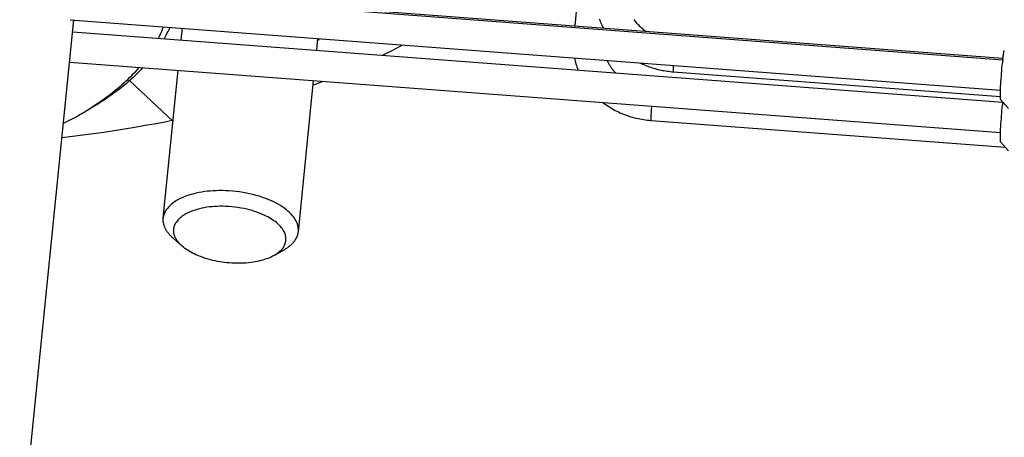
# Model space of a CAD drawing. Extents: x 0 to 1189, y 0 to 841.
# Tile 35 of 76: x 299 to 339, y 112 to 130. Entities that reach past the tile are written whole.
import ezdxf

# ---------------------------------------------------------------- set-up
doc = ezdxf.new("R2010")
doc.units = 0
doc.header["$LTSCALE"] = 65.395
doc.layers.add('mg_3_BL8', color=7, linetype='CONTINUOUS')

# ---------------------------------------------------------------- blocks, each defined once
blk = doc.blocks.new('MG_3_BL8', base_point=(356.453, 141.465))
at = {"layer": 'mg_3_BL8', "color": 2, "linetype": 'CONTINUOUS'}
for p, q in [((321.748, 131.278), (321.545, 129.289)), ((300.991, 130.846), (339.217, 127.95)), ((300.738, 130.804), (339.21, 127.889)), ((296.149, 82.649), (300.885, 129.529)), ((300.722, 129.541), (339.114, 126.632)), ((300.836, 129.046), (339.211, 126.139)), ((305.313, 128.707), (305.362, 129.19)), ((310.899, 128.284), (310.948, 128.767)), ((300.71, 127.792), (339.114, 124.882)), ((325.612, 127.656), (325.609, 127.6)), ((304.57, 121.35), (305.186, 127.453)), ((325.614, 127.39), (339.108, 126.368)), ((304.973, 125.336), (303.18, 127.03)), ((310.142, 120.787), (310.772, 127.03)), ((339.118, 126.247), (339.44, 125.872)), ((324.695, 125.38), (339.31, 124.273)), ((339.118, 124.497), (339.44, 124.122)), ((305.353, 120.189), (304.995, 120.502)), ((309.142, 119.806), (309.556, 120.041))]:
    blk.add_line(p, q, dxfattribs=at)
for points in [[(322.558, 129.581), (322.579, 129.525), (322.6, 129.469), (322.622, 129.414), (322.646, 129.36), (322.67, 129.305), (322.696, 129.252), (322.723, 129.199)], [(323.98, 129.553), (324.009, 129.514), (324.039, 129.476), (324.07, 129.439), (324.101, 129.402), (324.136, 129.365), (324.171, 129.328), (324.208, 129.291), (324.245, 129.256), (324.283, 129.222), (324.322, 129.189), (324.362, 129.156), (324.402, 129.125), (324.444, 129.095), (324.485, 129.065)], [(339.213, 127.915), (339.217, 127.951), (339.221, 127.987), (339.225, 128.023), (339.23, 128.059), (339.233, 128.081), (339.236, 128.103), (339.239, 128.125), (339.243, 128.147), (339.246, 128.168), (339.248, 128.182), (339.251, 128.195), (339.253, 128.209), (339.255, 128.217), (339.256, 128.224), (339.258, 128.232), (339.26, 128.24), (339.261, 128.245), (339.263, 128.25), (339.264, 128.255), (339.266, 128.26), (339.267, 128.261), (339.267, 128.263), (339.268, 128.264), (339.268, 128.266), (339.269, 128.267), (339.27, 128.268), (339.271, 128.269)], [(303.575, 127.575), (303.505, 127.494), (303.434, 127.415), (303.362, 127.336), (303.288, 127.259), (303.213, 127.182), (303.137, 127.107), (303.048, 127.021), (302.957, 126.936), (302.865, 126.853), (302.772, 126.771), (302.678, 126.69), (302.582, 126.611), (302.486, 126.533), (302.388, 126.456), (302.289, 126.381), (302.189, 126.307), (302.089, 126.234), (301.987, 126.163), (301.885, 126.092), (301.782, 126.023), (301.678, 125.955), (301.573, 125.889), (301.468, 125.823)], [(322.878, 127.862), (322.889, 127.84), (322.899, 127.817), (322.91, 127.794), (322.922, 127.772), (322.933, 127.75), (322.945, 127.727), (322.96, 127.702), (322.974, 127.677), (322.99, 127.652), (323.005, 127.627), (323.021, 127.602), (323.038, 127.578), (323.055, 127.554), (323.072, 127.53), (323.089, 127.506), (323.107, 127.483), (323.125, 127.46), (323.144, 127.438), (323.163, 127.415), (323.182, 127.393), (323.202, 127.371), (323.222, 127.35)], [(324.233, 127.759), (324.287, 127.734), (324.341, 127.709), (324.395, 127.685), (324.45, 127.663), (324.505, 127.641), (324.561, 127.619), (324.621, 127.598), (324.681, 127.577), (324.741, 127.558), (324.802, 127.539), (324.863, 127.521), (324.925, 127.505), (324.987, 127.489), (325.049, 127.475), (325.111, 127.461), (325.173, 127.449), (325.236, 127.437), (325.299, 127.427), (325.361, 127.417), (325.424, 127.409), (325.488, 127.402), (325.551, 127.395), (325.614, 127.39)], [(325.609, 127.6), (325.608, 127.572), (325.608, 127.545), (325.607, 127.522), (325.607, 127.499), (325.607, 127.486), (325.607, 127.474), (325.607, 127.461), (325.607, 127.453), (325.607, 127.446), (325.607, 127.438), (325.607, 127.43), (325.607, 127.427), (325.608, 127.423), (325.608, 127.419), (325.608, 127.415), (325.608, 127.412), (325.609, 127.408), (325.609, 127.406), (325.609, 127.404), (325.61, 127.402), (325.61, 127.4), (325.61, 127.398), (325.611, 127.397), (325.611, 127.395), (325.611, 127.394), (325.611, 127.393), (325.612, 127.393), (325.612, 127.392), (325.612, 127.391), (325.612, 127.391), (325.613, 127.39), (325.613, 127.39), (325.614, 127.39)], [(339.116, 126.668), (339.121, 126.776), (339.127, 126.884), (339.134, 126.993), (339.141, 127.101), (339.149, 127.209), (339.157, 127.32), (339.166, 127.432), (339.176, 127.543), (339.186, 127.654), (339.197, 127.766)], [(303.73, 127.563), (303.652, 127.481), (303.572, 127.399), (303.491, 127.319), (303.41, 127.239), (303.327, 127.161), (303.243, 127.084), (303.137, 126.991), (303.031, 126.899), (302.922, 126.809), (302.813, 126.72), (302.702, 126.634), (302.59, 126.548), (302.476, 126.465), (302.361, 126.383), (302.246, 126.302), (302.129, 126.223), (302.011, 126.146), (301.892, 126.07), (301.772, 125.996), (301.652, 125.923), (301.531, 125.851), (301.409, 125.781)], [(339.118, 126.247), (339.117, 126.249), (339.116, 126.25), (339.116, 126.252), (339.115, 126.253), (339.115, 126.255), (339.114, 126.257), (339.114, 126.259), (339.113, 126.265), (339.112, 126.271), (339.112, 126.277), (339.111, 126.283), (339.11, 126.292), (339.11, 126.302), (339.109, 126.311), (339.109, 126.32), (339.109, 126.336), (339.108, 126.352), (339.108, 126.369), (339.108, 126.389), (339.108, 126.409), (339.108, 126.429), (339.109, 126.464), (339.11, 126.499), (339.111, 126.541), (339.113, 126.583), (339.114, 126.626), (339.116, 126.668)], [(322.705, 126.125), (322.766, 126.079), (322.827, 126.035), (322.89, 125.992), (322.954, 125.951), (323.019, 125.911), (323.084, 125.872), (323.151, 125.834), (323.218, 125.798), (323.286, 125.764), (323.355, 125.731), (323.424, 125.699), (323.494, 125.668), (323.565, 125.64), (323.636, 125.612), (323.709, 125.586), (323.783, 125.561), (323.857, 125.537), (323.932, 125.515), (324.007, 125.495), (324.082, 125.476), (324.158, 125.459), (324.234, 125.443), (324.311, 125.429), (324.387, 125.416), (324.464, 125.405), (324.541, 125.395), (324.618, 125.387), (324.695, 125.38)], [(324.713, 125.974), (324.709, 125.915), (324.705, 125.856), (324.701, 125.801), (324.698, 125.745), (324.695, 125.693), (324.693, 125.642), (324.691, 125.598), (324.69, 125.553), (324.689, 125.528), (324.688, 125.504), (324.688, 125.48), (324.688, 125.462), (324.688, 125.443), (324.689, 125.425), (324.689, 125.416), (324.69, 125.406), (324.69, 125.401), (324.691, 125.396), (324.691, 125.392), (324.691, 125.39), (324.692, 125.388), (324.692, 125.386), (324.693, 125.383), (324.693, 125.382), (324.694, 125.382), (324.694, 125.381), (324.695, 125.38), (324.695, 125.38)], [(339.116, 124.918), (339.121, 125.026), (339.127, 125.134), (339.134, 125.243), (339.141, 125.351), (339.149, 125.459), (339.157, 125.57), (339.166, 125.682), (339.176, 125.793), (339.186, 125.904), (339.197, 126.016)], [(304.93, 125.375), (304.563, 125.303), (304.194, 125.233), (303.825, 125.166), (303.398, 125.091), (302.971, 125.02), (302.542, 124.953), (302.114, 124.889), (301.684, 124.829), (301.255, 124.771), (300.825, 124.717), (300.394, 124.667)], [(339.118, 124.497), (339.117, 124.499), (339.116, 124.5), (339.116, 124.502), (339.115, 124.503), (339.115, 124.505), (339.114, 124.507), (339.114, 124.509), (339.113, 124.515), (339.112, 124.521), (339.112, 124.527), (339.111, 124.533), (339.11, 124.542), (339.11, 124.552), (339.109, 124.561), (339.109, 124.57), (339.109, 124.586), (339.108, 124.602), (339.108, 124.619), (339.108, 124.639), (339.108, 124.659), (339.108, 124.679), (339.109, 124.714), (339.11, 124.749), (339.111, 124.791), (339.113, 124.833), (339.114, 124.876), (339.116, 124.918)], [(310.142, 120.787), (310.145, 120.838), (310.144, 120.889), (310.14, 120.939), (310.133, 120.99), (310.122, 121.04), (310.106, 121.093), (310.087, 121.145), (310.065, 121.196), (310.04, 121.245), (310.013, 121.293), (309.978, 121.346), (309.942, 121.397), (309.902, 121.447), (309.861, 121.494), (309.818, 121.54), (309.766, 121.59), (309.713, 121.638), (309.658, 121.684), (309.602, 121.729), (309.544, 121.771), (309.46, 121.828), (309.375, 121.881), (309.288, 121.932), (309.199, 121.98), (309.1, 122.029), (308.999, 122.075), (308.897, 122.118), (308.794, 122.159), (308.665, 122.206), (308.533, 122.249), (308.401, 122.288), (308.267, 122.323), (308.133, 122.354), (307.997, 122.382), (307.861, 122.407), (307.72, 122.429), (307.578, 122.447), (307.435, 122.462), (307.293, 122.473), (307.15, 122.48), (307.006, 122.484), (306.863, 122.484), (306.745, 122.481), (306.628, 122.475), (306.51, 122.467), (306.393, 122.456), (306.276, 122.441), (306.16, 122.424), (306.044, 122.403), (305.928, 122.379), (305.825, 122.355), (305.723, 122.327), (305.622, 122.297), (305.523, 122.263), (305.434, 122.229), (305.347, 122.192), (305.261, 122.152), (305.176, 122.107), (305.121, 122.076), (305.068, 122.043), (305.015, 122.007), (304.964, 121.97), (304.915, 121.931), (304.867, 121.89), (304.822, 121.846), (304.779, 121.8), (304.74, 121.752), (304.703, 121.702)], [(304.57, 121.35), (304.572, 121.364), (304.573, 121.378), (304.576, 121.392), (304.578, 121.406), (304.581, 121.42), (304.584, 121.434), (304.587, 121.448), (304.591, 121.462), (304.595, 121.476), (304.599, 121.489), (304.603, 121.503), (304.608, 121.517), (304.613, 121.53), (304.618, 121.543), (304.623, 121.556), (304.628, 121.569), (304.634, 121.581), (304.64, 121.594), (304.646, 121.606), (304.653, 121.619), (304.659, 121.631), (304.666, 121.643), (304.673, 121.655), (304.68, 121.667), (304.688, 121.679), (304.695, 121.691), (304.703, 121.702)], [(309.519, 120.133), (309.54, 120.167), (309.559, 120.201), (309.577, 120.237), (309.592, 120.273), (309.605, 120.311), (309.616, 120.349), (309.625, 120.394), (309.63, 120.439), (309.632, 120.485), (309.63, 120.531), (309.625, 120.576), (309.617, 120.616), (309.607, 120.656), (309.595, 120.695), (309.58, 120.733), (309.564, 120.77), (309.545, 120.807), (309.517, 120.855), (309.486, 120.902), (309.453, 120.947), (309.417, 120.99), (309.379, 121.032), (309.334, 121.078), (309.287, 121.122), (309.237, 121.164), (309.187, 121.204), (309.134, 121.242), (309.074, 121.284), (309.012, 121.323), (308.949, 121.361), (308.885, 121.396), (308.82, 121.43), (308.725, 121.476), (308.629, 121.518), (308.532, 121.558), (308.434, 121.594), (308.334, 121.628), (308.234, 121.658), (308.133, 121.686), (308.031, 121.712), (307.904, 121.74), (307.777, 121.765), (307.649, 121.786), (307.52, 121.803), (307.391, 121.817), (307.262, 121.827), (307.133, 121.833), (307.023, 121.836), (306.914, 121.836), (306.805, 121.834), (306.696, 121.828), (306.587, 121.82), (306.478, 121.808), (306.37, 121.794), (306.262, 121.776), (306.165, 121.757), (306.069, 121.735), (305.974, 121.71), (305.88, 121.682), (305.813, 121.66), (305.747, 121.635), (305.681, 121.609), (305.616, 121.58), (305.552, 121.549), (305.506, 121.524), (305.46, 121.498), (305.415, 121.47), (305.371, 121.441), (305.328, 121.41), (305.287, 121.377), (305.247, 121.343), (305.21, 121.306), (305.174, 121.268), (305.141, 121.228), (305.11, 121.186)], [(304.995, 120.502), (304.971, 120.523), (304.948, 120.544), (304.925, 120.566), (304.902, 120.588), (304.88, 120.611), (304.858, 120.634), (304.837, 120.658), (304.816, 120.682), (304.796, 120.706), (304.78, 120.726), (304.765, 120.746), (304.75, 120.767), (304.735, 120.788), (304.721, 120.809), (304.707, 120.83), (304.694, 120.852), (304.681, 120.874), (304.669, 120.896), (304.657, 120.919), (304.647, 120.94), (304.637, 120.96), (304.628, 120.982), (304.62, 121.003), (304.612, 121.024), (304.605, 121.046), (304.598, 121.068), (304.592, 121.09), (304.586, 121.113), (304.581, 121.135), (304.577, 121.156), (304.574, 121.178), (304.571, 121.199), (304.569, 121.221), (304.567, 121.242), (304.567, 121.264), (304.566, 121.285), (304.567, 121.307), (304.568, 121.328), (304.57, 121.35)], [(305.353, 120.189), (305.332, 120.207), (305.312, 120.226), (305.292, 120.245), (305.272, 120.264), (305.253, 120.284), (305.234, 120.304), (305.216, 120.325), (305.198, 120.346), (305.181, 120.368), (305.164, 120.389), (305.147, 120.412), (305.132, 120.434), (305.12, 120.453), (305.108, 120.471), (305.097, 120.49), (305.086, 120.509), (305.076, 120.528), (305.066, 120.548), (305.057, 120.567), (305.048, 120.587), (305.04, 120.608), (305.033, 120.628), (305.026, 120.649), (305.02, 120.669), (305.015, 120.691), (305.01, 120.711), (305.006, 120.732), (305.003, 120.754), (305, 120.775), (304.999, 120.796), (304.998, 120.818), (304.997, 120.839), (304.998, 120.86), (304.999, 120.882), (305.001, 120.903), (305.004, 120.924), (305.007, 120.945), (305.012, 120.965), (305.016, 120.985), (305.022, 121.004), (305.028, 121.024), (305.035, 121.043), (305.043, 121.062), (305.051, 121.08), (305.059, 121.099), (305.069, 121.117), (305.078, 121.135), (305.089, 121.152), (305.099, 121.169), (305.11, 121.186)], [(310.009, 120.435), (310.016, 120.446), (310.024, 120.458), (310.031, 120.47), (310.038, 120.482), (310.045, 120.494), (310.052, 120.506), (310.059, 120.518), (310.065, 120.531), (310.071, 120.543), (310.077, 120.556), (310.083, 120.568), (310.089, 120.581), (310.094, 120.594), (310.099, 120.607), (310.104, 120.62), (310.108, 120.634), (310.113, 120.647), (310.117, 120.661), (310.121, 120.675), (310.124, 120.689), (310.128, 120.703), (310.131, 120.717), (310.133, 120.731), (310.136, 120.745), (310.138, 120.759), (310.14, 120.773), (310.142, 120.787)], [(310.009, 120.435), (309.997, 120.419), (309.986, 120.403), (309.974, 120.387), (309.962, 120.372), (309.949, 120.357), (309.937, 120.342), (309.924, 120.327), (309.909, 120.311), (309.893, 120.295), (309.878, 120.279), (309.862, 120.264), (309.845, 120.248), (309.829, 120.233), (309.812, 120.219), (309.795, 120.204), (309.778, 120.19), (309.76, 120.176), (309.742, 120.163), (309.724, 120.149), (309.706, 120.136), (309.688, 120.124), (309.669, 120.111), (309.651, 120.099), (309.632, 120.087), (309.613, 120.075), (309.594, 120.063), (309.575, 120.052), (309.556, 120.041)], [(309.142, 119.806), (309.08, 119.772), (309.016, 119.741), (308.951, 119.712), (308.886, 119.686), (308.819, 119.661), (308.752, 119.638), (308.674, 119.615), (308.596, 119.594), (308.517, 119.574), (308.438, 119.557), (308.359, 119.542), (308.279, 119.529), (308.181, 119.515), (308.084, 119.504), (307.986, 119.495), (307.887, 119.489), (307.789, 119.485), (307.691, 119.483), (307.592, 119.484), (307.493, 119.486), (307.395, 119.491), (307.296, 119.498), (307.198, 119.507), (307.1, 119.518), (307.002, 119.531), (306.904, 119.546), (306.807, 119.563), (306.711, 119.582), (306.614, 119.604), (306.519, 119.627), (306.424, 119.653), (306.33, 119.681), (306.236, 119.712), (306.143, 119.745), (306.068, 119.774), (305.993, 119.804), (305.919, 119.837), (305.846, 119.871), (305.773, 119.908), (305.702, 119.947), (305.641, 119.982), (305.58, 120.02), (305.521, 120.059), (305.463, 120.1), (305.407, 120.144), (305.353, 120.189)], [(309.519, 120.133), (309.509, 120.12), (309.5, 120.107), (309.49, 120.094), (309.48, 120.081), (309.469, 120.069), (309.459, 120.056), (309.448, 120.044), (309.436, 120.03), (309.423, 120.017), (309.41, 120.004), (309.396, 119.991), (309.383, 119.978), (309.369, 119.966), (309.355, 119.954), (309.341, 119.942), (309.327, 119.93), (309.312, 119.919), (309.297, 119.907), (309.282, 119.896), (309.267, 119.886), (309.252, 119.875), (309.237, 119.864), (309.221, 119.854), (309.206, 119.844), (309.19, 119.834), (309.174, 119.825), (309.158, 119.815), (309.142, 119.806)]]:
    blk.add_lwpolyline(points, dxfattribs=at)
for centre, radius, start, end in [((299.987, 130.945), 4.895, 333.7251, 339.7294), ((300.079, 131.311), 5.202, 330.6431, 336.4133), ((309.989, 129.9), 1.537, 308.2356, 312.2054), ((302.077, 151.532), 26.145, 296.2164, 298.2471), ((324.367, 128.524), 2.889, 191.1638, 201.4568), ((352.968, 126.375), 13.841, 173.8113, 174.2352), ((350.284, 126.664), 11.142, 173.5543, 173.801), ((298.949, 158.59), 33.869, 290.3979, 291.1374), ((352.968, 124.625), 13.841, 173.8113, 174.2352), ((350.707, 124.868), 11.567, 173.6841, 173.7987), ((294.6, 137.065), 13.174, 296.3861, 299.5818), ((295.135, 136.12), 12.089, 299.5854, 301.2524), ((295.33, 135.797), 11.711, 301.2563, 301.609)]:
    blk.add_arc(centre, radius, start, end, dxfattribs=at)

msp = doc.modelspace()

# ---------------------------------------------------------------- block references
at = {"layer": 'mg_3_BL8'}
msp.add_blockref('MG_3_BL8', (356.453, 141.465), dxfattribs=at)

doc.saveas('drawing.dxf')
